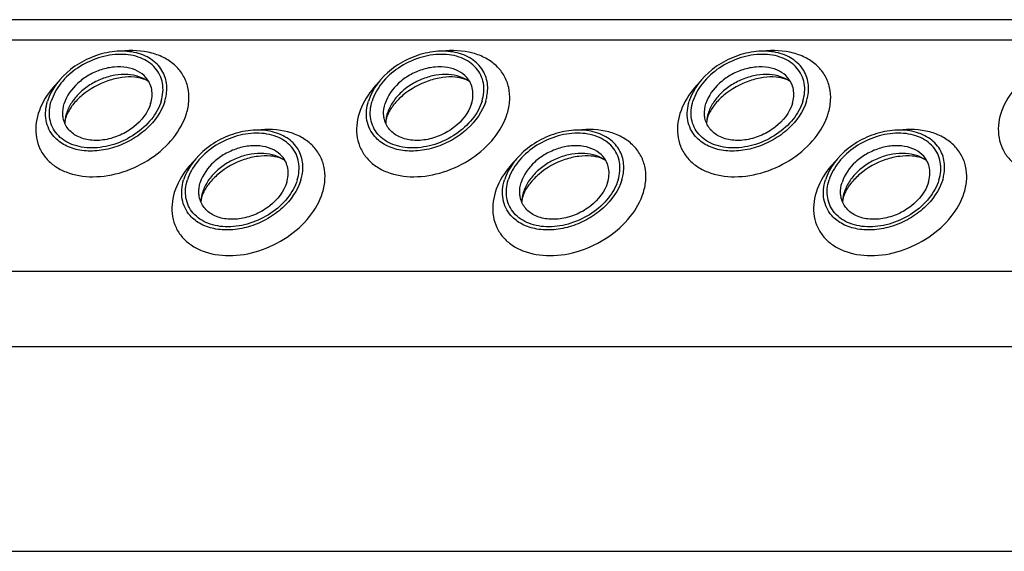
# Model space of a CAD drawing. Header units: millimetres. Extents: x 0 to 2100, y 0 to 2970.
# Tile 6 of 12: x 796 to 869, y 1395 to 1435. Entities that reach past the tile are written whole.
import ezdxf

# ---------------------------------------------------------------- set-up
doc = ezdxf.new("R2010")
doc.units = ezdxf.units.MM
doc.header["$LTSCALE"] = 193.6
doc.layers.get('0').update_dxf_attribs({"linetype": 'CONTINUOUS'})

msp = doc.modelspace()

# ---------------------------------------------------------------- linework, layer by layer
at = {"color": 7, "linetype": 'CONTINUOUS'}
for p, q in [((961.414, 1434.815), (695.448, 1434.815)), ((698.618, 1395.219), (969.585, 1395.219))]:
    msp.add_line(p, q, dxfattribs=at)
at = {"color": 9, "linetype": 'CONTINUOUS'}
for p, q in [((960.946, 1433.302), (694.228, 1433.302)), ((959.354, 1416.069), (688.903, 1416.069)), ((962.112, 1410.449), (691.144, 1410.449))]:
    msp.add_line(p, q, dxfattribs=at)
at = {"color": 7, "linetype": 'CONTINUOUS'}
for centre, radius, start, end in [((801.783, 1427.015), 2.715, 162.78294, 168.82032), ((825.713, 1427.015), 2.715, 162.78294, 168.82032), ((849.642, 1427.015), 2.715, 162.78294, 168.82032), ((801.651, 1427.043), 2.581, 168.86903, 169.25467), ((825.581, 1427.043), 2.581, 168.86903, 169.25467), ((849.511, 1427.043), 2.581, 168.86903, 169.25467), ((811.932, 1421.14), 2.715, 162.78294, 168.82032), ((835.862, 1421.14), 2.715, 162.78294, 168.82032), ((859.792, 1421.14), 2.715, 162.78294, 168.82032), ((811.801, 1421.168), 2.581, 168.86903, 169.25467), ((835.731, 1421.168), 2.581, 168.86903, 169.25467), ((859.66, 1421.168), 2.581, 168.86903, 169.25467)]:
    msp.add_arc(centre, radius, start, end, dxfattribs=at)
for points, knots in [([(806.635, 1430.217), (806.56, 1430.599), (806.217, 1431.356), (805.202, 1432.147), (803.866, 1432.515), (802.364, 1432.457), (800.845, 1431.989), (799.089, 1430.944), (798.072, 1429.677), (797.786, 1428.751)], [0, 0, 0, 0, 0.102719, 0.210018, 0.329291, 0.461463, 0.602113, 0.743977, 1, 1, 1, 1]), ([(806.259, 1428.751), (806.391, 1429.177), (806.46, 1429.864), (806.194, 1430.7), (805.713, 1431.432), (804.701, 1432.092), (803.181, 1432.322), (801.542, 1432.041), (799.996, 1431.293), (798.754, 1430.184), (798.211, 1429.234), (798.062, 1428.751)], [0, 0, 0, 0, 0.11105, 0.163569, 0.216012, 0.326538, 0.451891, 0.590666, 0.734802, 0.873995, 1, 1, 1, 1]), ([(830.565, 1430.217), (830.49, 1430.599), (830.147, 1431.356), (829.132, 1432.147), (827.796, 1432.515), (826.294, 1432.457), (824.775, 1431.989), (823.019, 1430.944), (822.002, 1429.677), (821.716, 1428.751)], [0, 0, 0, 0, 0.102719, 0.210018, 0.329291, 0.461463, 0.602113, 0.743977, 1, 1, 1, 1]), ([(830.189, 1428.751), (830.321, 1429.177), (830.39, 1429.864), (830.123, 1430.7), (829.642, 1431.432), (828.631, 1432.092), (827.111, 1432.322), (825.472, 1432.041), (823.926, 1431.293), (822.684, 1430.184), (822.141, 1429.234), (821.992, 1428.751)], [0, 0, 0, 0, 0.11105, 0.163569, 0.216012, 0.326538, 0.451891, 0.590666, 0.734802, 0.873995, 1, 1, 1, 1]), ([(854.495, 1430.217), (854.42, 1430.599), (854.077, 1431.356), (853.062, 1432.147), (851.726, 1432.515), (850.223, 1432.457), (848.705, 1431.989), (846.949, 1430.944), (845.932, 1429.677), (845.645, 1428.751)], [0, 0, 0, 0, 0.102719, 0.210018, 0.329291, 0.461463, 0.602113, 0.743977, 1, 1, 1, 1]), ([(854.119, 1428.751), (854.251, 1429.177), (854.319, 1429.864), (854.053, 1430.7), (853.572, 1431.432), (852.561, 1432.092), (851.041, 1432.322), (849.402, 1432.041), (847.856, 1431.293), (846.614, 1430.184), (846.071, 1429.234), (845.922, 1428.751)], [0, 0, 0, 0, 0.11105, 0.163569, 0.216012, 0.326538, 0.451891, 0.590666, 0.734802, 0.873995, 1, 1, 1, 1]), ([(805.119, 1430.516), (804.948, 1430.71), (804.502, 1431.044), (803.676, 1431.301), (802.741, 1431.327), (801.77, 1431.125), (800.84, 1430.711), (799.795, 1429.957), (799.208, 1429.145), (799.029, 1428.564)], [0, 0, 0, 0, 0.104726, 0.219462, 0.345216, 0.479488, 0.61757, 0.753876, 1, 1, 1, 1]), ([(829.049, 1430.516), (828.878, 1430.71), (828.432, 1431.044), (827.606, 1431.301), (826.67, 1431.327), (825.7, 1431.125), (824.769, 1430.711), (823.725, 1429.957), (823.138, 1429.145), (822.958, 1428.564)], [0, 0, 0, 0, 0.104726, 0.219462, 0.345216, 0.479488, 0.61757, 0.753876, 1, 1, 1, 1]), ([(852.979, 1430.516), (852.808, 1430.71), (852.362, 1431.044), (851.536, 1431.301), (850.6, 1431.327), (849.63, 1431.125), (848.699, 1430.711), (847.655, 1429.957), (847.068, 1429.145), (846.888, 1428.564)], [0, 0, 0, 0, 0.104726, 0.219462, 0.345216, 0.479488, 0.61757, 0.753876, 1, 1, 1, 1]), ([(805.345, 1430.192), (804.9, 1430.525), (804.001, 1430.784), (802.795, 1430.706), (801.833, 1430.441), (800.931, 1429.986), (800.149, 1429.374), (799.543, 1428.649), (799.275, 1428.096), (799.189, 1427.818)], [0, 0, 0, 0, 0.223873, 0.351612, 0.485909, 0.622361, 0.75614, 0.882948, 1, 1, 1, 1]), ([(805.345, 1430.192), (805.227, 1430.28), (804.874, 1430.446), (804.188, 1430.574), (803.281, 1430.54), (801.912, 1430.21), (800.63, 1429.501), (799.684, 1428.546), (799.358, 1428.034), (799.247, 1427.789)], [0, 0, 0, 0, 0.061798, 0.160637, 0.290221, 0.439259, 0.748469, 0.88741, 1, 1, 1, 1]), ([(805.476, 1428.564), (805.58, 1428.902), (805.634, 1429.448), (805.419, 1430.109), (805.23, 1430.391), (805.119, 1430.516)], [0, 0, 0, 0, 0.513934, 0.757035, 1, 1, 1, 1]), ([(829.275, 1430.192), (828.83, 1430.525), (827.93, 1430.784), (826.725, 1430.706), (825.763, 1430.441), (824.861, 1429.986), (824.079, 1429.374), (823.473, 1428.649), (823.205, 1428.096), (823.119, 1427.818)], [0, 0, 0, 0, 0.223873, 0.351612, 0.485909, 0.622361, 0.75614, 0.882948, 1, 1, 1, 1]), ([(829.275, 1430.192), (829.157, 1430.28), (828.804, 1430.446), (828.118, 1430.574), (827.211, 1430.54), (825.841, 1430.21), (824.56, 1429.501), (823.614, 1428.546), (823.287, 1428.034), (823.177, 1427.789)], [0, 0, 0, 0, 0.061798, 0.160637, 0.290221, 0.439259, 0.748469, 0.88741, 1, 1, 1, 1]), ([(829.406, 1428.564), (829.51, 1428.902), (829.564, 1429.448), (829.349, 1430.109), (829.16, 1430.391), (829.049, 1430.516)], [0, 0, 0, 0, 0.513934, 0.757035, 1, 1, 1, 1]), ([(853.205, 1430.192), (852.759, 1430.525), (851.86, 1430.784), (850.655, 1430.706), (849.693, 1430.441), (848.791, 1429.986), (848.009, 1429.374), (847.403, 1428.649), (847.135, 1428.096), (847.049, 1427.818)], [0, 0, 0, 0, 0.223873, 0.351612, 0.485909, 0.622361, 0.75614, 0.882948, 1, 1, 1, 1]), ([(853.205, 1430.192), (853.087, 1430.28), (852.734, 1430.446), (852.048, 1430.574), (851.14, 1430.54), (849.771, 1430.21), (848.489, 1429.501), (847.544, 1428.546), (847.217, 1428.034), (847.107, 1427.789)], [0, 0, 0, 0, 0.061798, 0.160637, 0.290221, 0.439259, 0.748469, 0.88741, 1, 1, 1, 1]), ([(853.336, 1428.564), (853.44, 1428.902), (853.493, 1429.448), (853.279, 1430.109), (853.09, 1430.391), (852.979, 1430.516)], [0, 0, 0, 0, 0.513934, 0.757035, 1, 1, 1, 1]), ([(806.536, 1428.751), (806.574, 1428.874), (806.695, 1429.352), (806.704, 1429.861), (806.635, 1430.217)], [0, 0, 0, 0, 0.262329, 1, 1, 1, 1]), ([(830.466, 1428.751), (830.504, 1428.874), (830.624, 1429.352), (830.634, 1429.861), (830.565, 1430.217)], [0, 0, 0, 0, 0.262329, 1, 1, 1, 1]), ([(854.396, 1428.751), (854.434, 1428.874), (854.554, 1429.352), (854.564, 1429.861), (854.495, 1430.217)], [0, 0, 0, 0, 0.262329, 1, 1, 1, 1]), ([(798.263, 1426.109), (798.115, 1426.279), (797.86, 1426.661), (797.572, 1427.556), (797.645, 1428.294), (797.786, 1428.751)], [0, 0, 0, 0, 0.242889, 0.486002, 1, 1, 1, 1]), ([(806.259, 1428.751), (806.11, 1428.267), (805.568, 1427.317), (804.325, 1426.209), (802.78, 1425.46), (801.14, 1425.179), (799.621, 1425.41), (798.609, 1426.07), (798.128, 1426.802), (797.862, 1427.638), (797.93, 1428.325), (798.062, 1428.751)], [0, 0, 0, 0, 0.126005, 0.265198, 0.409334, 0.548109, 0.673462, 0.783988, 0.836431, 0.88895, 1, 1, 1, 1]), ([(806.536, 1428.751), (806.292, 1427.961), (805.494, 1426.858), (804.074, 1425.835), (802.809, 1425.273), (801.491, 1425), (800.22, 1425.038), (799.099, 1425.39), (798.495, 1425.845), (798.263, 1426.109)], [0, 0, 0, 0, 0.246199, 0.382548, 0.520658, 0.654927, 0.780644, 0.895321, 1, 1, 1, 1]), ([(798.954, 1427.491), (798.938, 1427.576), (798.894, 1427.935), (798.948, 1428.303), (799.029, 1428.564)], [0, 0, 0, 0, 0.240851, 1, 1, 1, 1]), ([(805.476, 1428.564), (805.265, 1427.881), (804.514, 1426.947), (803.219, 1426.177), (802.098, 1425.833), (800.991, 1425.791), (800.006, 1426.064), (799.259, 1426.65), (799.008, 1427.209), (798.954, 1427.491)], [0, 0, 0, 0, 0.256084, 0.397979, 0.538637, 0.67078, 0.79, 0.897258, 1, 1, 1, 1]), ([(822.193, 1426.109), (822.044, 1426.279), (821.79, 1426.661), (821.502, 1427.556), (821.574, 1428.294), (821.716, 1428.751)], [0, 0, 0, 0, 0.242889, 0.486002, 1, 1, 1, 1]), ([(830.189, 1428.751), (830.04, 1428.267), (829.497, 1427.317), (828.255, 1426.209), (826.71, 1425.46), (825.07, 1425.179), (823.551, 1425.41), (822.539, 1426.07), (822.058, 1426.802), (821.792, 1427.638), (821.86, 1428.325), (821.992, 1428.751)], [0, 0, 0, 0, 0.126005, 0.265198, 0.409334, 0.548109, 0.673462, 0.783988, 0.836431, 0.88895, 1, 1, 1, 1]), ([(830.466, 1428.751), (830.222, 1427.961), (829.424, 1426.858), (828.004, 1425.835), (826.739, 1425.273), (825.42, 1425), (824.15, 1425.038), (823.029, 1425.39), (822.425, 1425.845), (822.193, 1426.109)], [0, 0, 0, 0, 0.246199, 0.382548, 0.520658, 0.654927, 0.780644, 0.895321, 1, 1, 1, 1]), ([(822.884, 1427.491), (822.868, 1427.576), (822.824, 1427.935), (822.878, 1428.303), (822.958, 1428.564)], [0, 0, 0, 0, 0.240851, 1, 1, 1, 1]), ([(829.406, 1428.564), (829.195, 1427.881), (828.444, 1426.947), (827.148, 1426.177), (826.028, 1425.833), (824.921, 1425.791), (823.936, 1426.064), (823.189, 1426.65), (822.938, 1427.209), (822.884, 1427.491)], [0, 0, 0, 0, 0.256084, 0.397979, 0.538637, 0.67078, 0.79, 0.897258, 1, 1, 1, 1]), ([(846.123, 1426.109), (845.974, 1426.279), (845.72, 1426.661), (845.432, 1427.556), (845.504, 1428.294), (845.645, 1428.751)], [0, 0, 0, 0, 0.242889, 0.486002, 1, 1, 1, 1]), ([(854.119, 1428.751), (853.97, 1428.267), (853.427, 1427.317), (852.185, 1426.209), (850.639, 1425.46), (849, 1425.179), (847.481, 1425.41), (846.469, 1426.07), (845.988, 1426.802), (845.722, 1427.638), (845.79, 1428.325), (845.922, 1428.751)], [0, 0, 0, 0, 0.126005, 0.265198, 0.409334, 0.548109, 0.673462, 0.783988, 0.836431, 0.88895, 1, 1, 1, 1]), ([(854.396, 1428.751), (854.152, 1427.961), (853.354, 1426.858), (851.934, 1425.835), (850.669, 1425.273), (849.35, 1425), (848.08, 1425.038), (846.959, 1425.39), (846.355, 1425.845), (846.123, 1426.109)], [0, 0, 0, 0, 0.246199, 0.382548, 0.520658, 0.654927, 0.780644, 0.895321, 1, 1, 1, 1]), ([(846.814, 1427.491), (846.798, 1427.576), (846.754, 1427.935), (846.807, 1428.303), (846.888, 1428.564)], [0, 0, 0, 0, 0.240851, 1, 1, 1, 1]), ([(853.336, 1428.564), (853.125, 1427.881), (852.374, 1426.947), (851.078, 1426.177), (849.958, 1425.833), (848.85, 1425.791), (847.866, 1426.064), (847.119, 1426.65), (846.868, 1427.209), (846.814, 1427.491)], [0, 0, 0, 0, 0.256084, 0.397979, 0.538637, 0.67078, 0.79, 0.897258, 1, 1, 1, 1]), ([(799.247, 1427.789), (799.237, 1427.766), (799.198, 1427.678), (799.165, 1427.587), (799.145, 1427.52)], [0, 0, 0, 0, 0.26854, 1, 1, 1, 1]), ([(823.177, 1427.789), (823.166, 1427.766), (823.128, 1427.678), (823.095, 1427.587), (823.075, 1427.52)], [0, 0, 0, 0, 0.26854, 1, 1, 1, 1]), ([(847.107, 1427.789), (847.096, 1427.766), (847.058, 1427.678), (847.025, 1427.587), (847.004, 1427.52)], [0, 0, 0, 0, 0.26854, 1, 1, 1, 1]), ([(799.145, 1427.52), (799.132, 1427.48), (799.096, 1427.347), (799.075, 1427.21), (799.073, 1427.114)], [0, 0, 0, 0, 0.304481, 1, 1, 1, 1]), ([(823.075, 1427.52), (823.062, 1427.48), (823.026, 1427.347), (823.004, 1427.21), (823.003, 1427.114)], [0, 0, 0, 0, 0.304481, 1, 1, 1, 1]), ([(847.004, 1427.52), (846.992, 1427.48), (846.955, 1427.347), (846.934, 1427.21), (846.933, 1427.114)], [0, 0, 0, 0, 0.304481, 1, 1, 1, 1]), ([(816.784, 1424.342), (816.71, 1424.724), (816.367, 1425.481), (815.351, 1426.272), (814.015, 1426.64), (812.513, 1426.582), (810.995, 1426.114), (809.238, 1425.069), (808.221, 1423.802), (807.935, 1422.876)], [0, 0, 0, 0, 0.102719, 0.210018, 0.329291, 0.461463, 0.602113, 0.743977, 1, 1, 1, 1]), ([(816.409, 1422.876), (816.541, 1423.302), (816.609, 1423.989), (816.343, 1424.825), (815.862, 1425.557), (814.85, 1426.217), (813.331, 1426.448), (811.691, 1426.167), (810.146, 1425.418), (808.903, 1424.309), (808.361, 1423.359), (808.211, 1422.876)], [0, 0, 0, 0, 0.11105, 0.163569, 0.216012, 0.326538, 0.451891, 0.590666, 0.734802, 0.873995, 1, 1, 1, 1]), ([(840.714, 1424.342), (840.64, 1424.724), (840.296, 1425.481), (839.281, 1426.272), (837.945, 1426.64), (836.443, 1426.582), (834.924, 1426.114), (833.168, 1425.069), (832.151, 1423.802), (831.865, 1422.876)], [0, 0, 0, 0, 0.102719, 0.210018, 0.329291, 0.461463, 0.602113, 0.743977, 1, 1, 1, 1]), ([(840.339, 1422.876), (840.47, 1423.302), (840.539, 1423.989), (840.273, 1424.825), (839.792, 1425.557), (838.78, 1426.217), (837.26, 1426.448), (835.621, 1426.167), (834.076, 1425.418), (832.833, 1424.309), (832.291, 1423.359), (832.141, 1422.876)], [0, 0, 0, 0, 0.11105, 0.163569, 0.216012, 0.326538, 0.451891, 0.590666, 0.734802, 0.873995, 1, 1, 1, 1]), ([(864.644, 1424.342), (864.57, 1424.724), (864.226, 1425.481), (863.211, 1426.272), (861.875, 1426.64), (860.373, 1426.582), (858.854, 1426.114), (857.098, 1425.069), (856.081, 1423.802), (855.795, 1422.876)], [0, 0, 0, 0, 0.102719, 0.210018, 0.329291, 0.461463, 0.602113, 0.743977, 1, 1, 1, 1]), ([(864.269, 1422.876), (864.4, 1423.302), (864.469, 1423.989), (864.203, 1424.825), (863.722, 1425.557), (862.71, 1426.217), (861.19, 1426.448), (859.551, 1426.167), (858.006, 1425.418), (856.763, 1424.309), (856.221, 1423.359), (856.071, 1422.876)], [0, 0, 0, 0, 0.11105, 0.163569, 0.216012, 0.326538, 0.451891, 0.590666, 0.734802, 0.873995, 1, 1, 1, 1]), ([(815.269, 1424.641), (815.098, 1424.835), (814.652, 1425.169), (813.825, 1425.426), (812.89, 1425.452), (811.92, 1425.25), (810.989, 1424.836), (809.944, 1424.082), (809.358, 1423.27), (809.178, 1422.689)], [0, 0, 0, 0, 0.104726, 0.219462, 0.345216, 0.479488, 0.61757, 0.753876, 1, 1, 1, 1]), ([(839.199, 1424.641), (839.027, 1424.835), (838.582, 1425.169), (837.755, 1425.426), (836.82, 1425.452), (835.849, 1425.25), (834.919, 1424.836), (833.874, 1424.082), (833.287, 1423.27), (833.108, 1422.689)], [0, 0, 0, 0, 0.104726, 0.219462, 0.345216, 0.479488, 0.61757, 0.753876, 1, 1, 1, 1]), ([(863.129, 1424.641), (862.957, 1424.835), (862.511, 1425.169), (861.685, 1425.426), (860.75, 1425.452), (859.779, 1425.25), (858.849, 1424.836), (857.804, 1424.082), (857.217, 1423.27), (857.038, 1422.689)], [0, 0, 0, 0, 0.104726, 0.219462, 0.345216, 0.479488, 0.61757, 0.753876, 1, 1, 1, 1]), ([(815.494, 1424.317), (815.049, 1424.65), (814.15, 1424.909), (812.944, 1424.831), (811.983, 1424.566), (811.08, 1424.111), (810.298, 1423.499), (809.693, 1422.774), (809.424, 1422.221), (809.339, 1421.943)], [0, 0, 0, 0, 0.223873, 0.351612, 0.485909, 0.622361, 0.75614, 0.882948, 1, 1, 1, 1]), ([(815.494, 1424.317), (815.376, 1424.405), (815.024, 1424.572), (814.337, 1424.699), (813.43, 1424.665), (812.061, 1424.335), (810.779, 1423.626), (809.834, 1422.671), (809.507, 1422.159), (809.397, 1421.914)], [0, 0, 0, 0, 0.061798, 0.160637, 0.290221, 0.439259, 0.748469, 0.88741, 1, 1, 1, 1]), ([(815.625, 1422.689), (815.73, 1423.027), (815.783, 1423.573), (815.568, 1424.234), (815.379, 1424.516), (815.269, 1424.641)], [0, 0, 0, 0, 0.513934, 0.757035, 1, 1, 1, 1]), ([(839.424, 1424.317), (838.979, 1424.65), (838.08, 1424.909), (836.874, 1424.831), (835.912, 1424.566), (835.01, 1424.111), (834.228, 1423.499), (833.622, 1422.774), (833.354, 1422.221), (833.268, 1421.943)], [0, 0, 0, 0, 0.223873, 0.351612, 0.485909, 0.622361, 0.75614, 0.882948, 1, 1, 1, 1]), ([(839.424, 1424.317), (839.306, 1424.405), (838.954, 1424.572), (838.267, 1424.699), (837.36, 1424.665), (835.991, 1424.335), (834.709, 1423.626), (833.764, 1422.671), (833.437, 1422.159), (833.326, 1421.914)], [0, 0, 0, 0, 0.061798, 0.160637, 0.290221, 0.439259, 0.748469, 0.88741, 1, 1, 1, 1]), ([(839.555, 1422.689), (839.66, 1423.027), (839.713, 1423.573), (839.498, 1424.234), (839.309, 1424.516), (839.199, 1424.641)], [0, 0, 0, 0, 0.513934, 0.757035, 1, 1, 1, 1]), ([(863.354, 1424.317), (862.909, 1424.65), (862.01, 1424.909), (860.804, 1424.831), (859.842, 1424.566), (858.94, 1424.111), (858.158, 1423.499), (857.552, 1422.774), (857.284, 1422.221), (857.198, 1421.943)], [0, 0, 0, 0, 0.223873, 0.351612, 0.485909, 0.622361, 0.75614, 0.882948, 1, 1, 1, 1]), ([(863.354, 1424.317), (863.236, 1424.405), (862.884, 1424.572), (862.197, 1424.699), (861.29, 1424.665), (859.921, 1424.335), (858.639, 1423.626), (857.694, 1422.671), (857.367, 1422.159), (857.256, 1421.914)], [0, 0, 0, 0, 0.061798, 0.160637, 0.290221, 0.439259, 0.748469, 0.88741, 1, 1, 1, 1]), ([(863.485, 1422.689), (863.59, 1423.027), (863.643, 1423.573), (863.428, 1424.234), (863.239, 1424.516), (863.129, 1424.641)], [0, 0, 0, 0, 0.513934, 0.757035, 1, 1, 1, 1]), ([(816.685, 1422.876), (816.723, 1422.999), (816.844, 1423.477), (816.854, 1423.986), (816.784, 1424.342)], [0, 0, 0, 0, 0.262329, 1, 1, 1, 1]), ([(840.615, 1422.876), (840.653, 1422.999), (840.774, 1423.477), (840.784, 1423.986), (840.714, 1424.342)], [0, 0, 0, 0, 0.262329, 1, 1, 1, 1]), ([(864.545, 1422.876), (864.583, 1422.999), (864.704, 1423.477), (864.714, 1423.986), (864.644, 1424.342)], [0, 0, 0, 0, 0.262329, 1, 1, 1, 1]), ([(808.413, 1420.234), (808.264, 1420.404), (808.01, 1420.786), (807.721, 1421.681), (807.794, 1422.419), (807.935, 1422.876)], [0, 0, 0, 0, 0.242889, 0.486002, 1, 1, 1, 1]), ([(816.409, 1422.876), (816.26, 1422.393), (815.717, 1421.442), (814.475, 1420.334), (812.929, 1419.585), (811.29, 1419.304), (809.77, 1419.535), (808.758, 1420.195), (808.277, 1420.927), (808.011, 1421.763), (808.08, 1422.45), (808.211, 1422.876)], [0, 0, 0, 0, 0.126005, 0.265198, 0.409334, 0.548109, 0.673462, 0.783988, 0.836431, 0.88895, 1, 1, 1, 1]), ([(816.685, 1422.876), (816.441, 1422.086), (815.643, 1420.983), (814.223, 1419.96), (812.958, 1419.398), (811.64, 1419.125), (810.37, 1419.163), (809.248, 1419.515), (808.644, 1419.97), (808.413, 1420.234)], [0, 0, 0, 0, 0.246199, 0.382548, 0.520658, 0.654927, 0.780644, 0.895321, 1, 1, 1, 1]), ([(809.104, 1421.616), (809.087, 1421.701), (809.043, 1422.06), (809.097, 1422.428), (809.178, 1422.689)], [0, 0, 0, 0, 0.240851, 1, 1, 1, 1]), ([(815.625, 1422.689), (815.414, 1422.006), (814.664, 1421.072), (813.368, 1420.302), (812.248, 1419.958), (811.14, 1419.916), (810.156, 1420.189), (809.409, 1420.775), (809.158, 1421.334), (809.104, 1421.616)], [0, 0, 0, 0, 0.256084, 0.397979, 0.538637, 0.67078, 0.79, 0.897258, 1, 1, 1, 1]), ([(832.343, 1420.234), (832.194, 1420.404), (831.939, 1420.786), (831.651, 1421.681), (831.724, 1422.419), (831.865, 1422.876)], [0, 0, 0, 0, 0.242889, 0.486002, 1, 1, 1, 1]), ([(840.339, 1422.876), (840.189, 1422.393), (839.647, 1421.442), (838.404, 1420.334), (836.859, 1419.585), (835.22, 1419.304), (833.7, 1419.535), (832.688, 1420.195), (832.207, 1420.927), (831.941, 1421.763), (832.01, 1422.45), (832.141, 1422.876)], [0, 0, 0, 0, 0.126005, 0.265198, 0.409334, 0.548109, 0.673462, 0.783988, 0.836431, 0.88895, 1, 1, 1, 1]), ([(840.615, 1422.876), (840.371, 1422.086), (839.573, 1420.983), (838.153, 1419.96), (836.888, 1419.398), (835.57, 1419.125), (834.299, 1419.163), (833.178, 1419.515), (832.574, 1419.97), (832.343, 1420.234)], [0, 0, 0, 0, 0.246199, 0.382548, 0.520658, 0.654927, 0.780644, 0.895321, 1, 1, 1, 1]), ([(833.034, 1421.616), (833.017, 1421.701), (832.973, 1422.06), (833.027, 1422.428), (833.108, 1422.689)], [0, 0, 0, 0, 0.240851, 1, 1, 1, 1]), ([(839.555, 1422.689), (839.344, 1422.006), (838.594, 1421.072), (837.298, 1420.302), (836.178, 1419.958), (835.07, 1419.916), (834.085, 1420.189), (833.339, 1420.775), (833.087, 1421.334), (833.034, 1421.616)], [0, 0, 0, 0, 0.256084, 0.397979, 0.538637, 0.67078, 0.79, 0.897258, 1, 1, 1, 1]), ([(856.273, 1420.234), (856.124, 1420.404), (855.869, 1420.786), (855.581, 1421.681), (855.654, 1422.419), (855.795, 1422.876)], [0, 0, 0, 0, 0.242889, 0.486002, 1, 1, 1, 1]), ([(864.269, 1422.876), (864.119, 1422.393), (863.577, 1421.442), (862.334, 1420.334), (860.789, 1419.585), (859.15, 1419.304), (857.63, 1419.535), (856.618, 1420.195), (856.137, 1420.927), (855.871, 1421.763), (855.94, 1422.45), (856.071, 1422.876)], [0, 0, 0, 0, 0.126005, 0.265198, 0.409334, 0.548109, 0.673462, 0.783988, 0.836431, 0.88895, 1, 1, 1, 1]), ([(864.545, 1422.876), (864.301, 1422.086), (863.503, 1420.983), (862.083, 1419.96), (860.818, 1419.398), (859.5, 1419.125), (858.229, 1419.163), (857.108, 1419.515), (856.504, 1419.97), (856.273, 1420.234)], [0, 0, 0, 0, 0.246199, 0.382548, 0.520658, 0.654927, 0.780644, 0.895321, 1, 1, 1, 1]), ([(856.963, 1421.616), (856.947, 1421.701), (856.903, 1422.06), (856.957, 1422.428), (857.038, 1422.689)], [0, 0, 0, 0, 0.240851, 1, 1, 1, 1]), ([(863.485, 1422.689), (863.274, 1422.006), (862.523, 1421.072), (861.228, 1420.302), (860.107, 1419.958), (859, 1419.916), (858.015, 1420.189), (857.268, 1420.775), (857.017, 1421.334), (856.963, 1421.616)], [0, 0, 0, 0, 0.256084, 0.397979, 0.538637, 0.67078, 0.79, 0.897258, 1, 1, 1, 1]), ([(809.397, 1421.914), (809.386, 1421.891), (809.348, 1421.803), (809.315, 1421.712), (809.294, 1421.645)], [0, 0, 0, 0, 0.26854, 1, 1, 1, 1]), ([(833.326, 1421.914), (833.316, 1421.891), (833.278, 1421.803), (833.245, 1421.712), (833.224, 1421.645)], [0, 0, 0, 0, 0.26854, 1, 1, 1, 1]), ([(857.256, 1421.914), (857.246, 1421.891), (857.208, 1421.803), (857.175, 1421.712), (857.154, 1421.645)], [0, 0, 0, 0, 0.26854, 1, 1, 1, 1]), ([(809.294, 1421.645), (809.282, 1421.605), (809.245, 1421.472), (809.224, 1421.335), (809.222, 1421.239)], [0, 0, 0, 0, 0.304481, 1, 1, 1, 1]), ([(833.224, 1421.645), (833.212, 1421.605), (833.175, 1421.472), (833.154, 1421.335), (833.152, 1421.239)], [0, 0, 0, 0, 0.304481, 1, 1, 1, 1]), ([(857.154, 1421.645), (857.141, 1421.605), (857.105, 1421.472), (857.084, 1421.335), (857.082, 1421.239)], [0, 0, 0, 0, 0.304481, 1, 1, 1, 1])]:
    msp.add_open_spline(points, degree=3, knots=knots, dxfattribs=at)
at = {"color": 9, "linetype": 'CONTINUOUS'}
for points, knots in [([(808.145, 1427.818), (808.245, 1428.142), (808.37, 1428.795), (808.296, 1429.771), (807.952, 1430.661), (807.355, 1431.414), (806.541, 1431.992), (805.184, 1432.515), (804.031, 1432.56), (803.268, 1432.47)], [0, 0, 0, 0, 0.124407, 0.241592, 0.355163, 0.469734, 0.589631, 0.717769, 1, 1, 1, 1]), ([(832.075, 1427.818), (832.175, 1428.142), (832.3, 1428.795), (832.226, 1429.771), (831.882, 1430.661), (831.285, 1431.414), (830.471, 1431.992), (829.114, 1432.515), (827.961, 1432.56), (827.198, 1432.47)], [0, 0, 0, 0, 0.124407, 0.241592, 0.355163, 0.469734, 0.589631, 0.717769, 1, 1, 1, 1]), ([(856.004, 1427.818), (856.104, 1428.142), (856.23, 1428.795), (856.156, 1429.771), (855.812, 1430.661), (855.215, 1431.414), (854.4, 1431.992), (853.044, 1432.515), (851.891, 1432.56), (851.128, 1432.47)], [0, 0, 0, 0, 0.124407, 0.241592, 0.355163, 0.469734, 0.589631, 0.717769, 1, 1, 1, 1]), ([(798.543, 1430.152), (798.372, 1429.978), (797.761, 1429.29), (797.292, 1428.465), (797.092, 1427.818)], [0, 0, 0, 0, 0.264875, 1, 1, 1, 1]), ([(822.473, 1430.152), (822.302, 1429.978), (821.691, 1429.29), (821.222, 1428.465), (821.022, 1427.818)], [0, 0, 0, 0, 0.264875, 1, 1, 1, 1]), ([(846.402, 1430.152), (846.232, 1429.978), (845.621, 1429.29), (845.152, 1428.465), (844.952, 1427.818)], [0, 0, 0, 0, 0.264875, 1, 1, 1, 1]), ([(870.332, 1430.152), (870.161, 1429.978), (869.551, 1429.29), (869.081, 1428.465), (868.882, 1427.818)], [0, 0, 0, 0, 0.264875, 1, 1, 1, 1]), ([(797.092, 1427.818), (796.914, 1427.244), (796.822, 1426.318), (797.181, 1425.191), (797.66, 1424.462), (798.334, 1423.871), (799.48, 1423.275), (801.245, 1423.001), (803.452, 1423.382), (805.537, 1424.391), (807.212, 1425.886), (807.943, 1427.167), (808.145, 1427.818)], [0, 0, 0, 0, 0.110961, 0.163438, 0.215838, 0.269928, 0.32708, 0.452332, 0.590995, 0.735015, 0.874096, 1, 1, 1, 1]), ([(821.022, 1427.818), (820.844, 1427.244), (820.752, 1426.318), (821.111, 1425.191), (821.59, 1424.462), (822.264, 1423.871), (823.41, 1423.275), (825.175, 1423.001), (827.382, 1423.382), (829.467, 1424.391), (831.142, 1425.886), (831.873, 1427.167), (832.075, 1427.818)], [0, 0, 0, 0, 0.110961, 0.163438, 0.215838, 0.269928, 0.32708, 0.452332, 0.590995, 0.735015, 0.874096, 1, 1, 1, 1]), ([(844.952, 1427.818), (844.774, 1427.244), (844.682, 1426.318), (845.04, 1425.191), (845.52, 1424.462), (846.193, 1423.871), (847.34, 1423.275), (849.104, 1423.001), (851.312, 1423.382), (853.396, 1424.391), (855.071, 1425.886), (855.803, 1427.167), (856.004, 1427.818)], [0, 0, 0, 0, 0.110961, 0.163438, 0.215838, 0.269928, 0.32708, 0.452332, 0.590995, 0.735015, 0.874096, 1, 1, 1, 1]), ([(868.882, 1427.818), (868.704, 1427.244), (868.612, 1426.318), (868.97, 1425.191), (869.45, 1424.462), (870.123, 1423.871), (871.27, 1423.275), (873.034, 1423.001), (875.242, 1423.382), (877.326, 1424.391), (879.001, 1425.886), (879.733, 1427.167), (879.934, 1427.818)], [0, 0, 0, 0, 0.110961, 0.163438, 0.215838, 0.269928, 0.32708, 0.452332, 0.590995, 0.735015, 0.874096, 1, 1, 1, 1]), ([(818.294, 1421.943), (818.394, 1422.267), (818.519, 1422.92), (818.446, 1423.896), (818.102, 1424.786), (817.505, 1425.539), (816.69, 1426.117), (815.333, 1426.64), (814.181, 1426.685), (813.418, 1426.595)], [0, 0, 0, 0, 0.124407, 0.241592, 0.355163, 0.469734, 0.589631, 0.717769, 1, 1, 1, 1]), ([(842.224, 1421.943), (842.324, 1422.267), (842.449, 1422.92), (842.376, 1423.896), (842.032, 1424.786), (841.435, 1425.539), (840.62, 1426.117), (839.263, 1426.64), (838.11, 1426.685), (837.348, 1426.595)], [0, 0, 0, 0, 0.124407, 0.241592, 0.355163, 0.469734, 0.589631, 0.717769, 1, 1, 1, 1]), ([(866.154, 1421.943), (866.254, 1422.267), (866.379, 1422.92), (866.305, 1423.896), (865.962, 1424.786), (865.364, 1425.539), (864.55, 1426.117), (863.193, 1426.64), (862.04, 1426.685), (861.278, 1426.595)], [0, 0, 0, 0, 0.124407, 0.241592, 0.355163, 0.469734, 0.589631, 0.717769, 1, 1, 1, 1]), ([(808.692, 1424.277), (808.521, 1424.103), (807.91, 1423.415), (807.441, 1422.59), (807.241, 1421.943)], [0, 0, 0, 0, 0.264875, 1, 1, 1, 1]), ([(832.622, 1424.277), (832.451, 1424.103), (831.84, 1423.415), (831.371, 1422.59), (831.171, 1421.943)], [0, 0, 0, 0, 0.264875, 1, 1, 1, 1]), ([(856.552, 1424.277), (856.381, 1424.103), (855.77, 1423.415), (855.301, 1422.59), (855.101, 1421.943)], [0, 0, 0, 0, 0.264875, 1, 1, 1, 1]), ([(807.241, 1421.943), (807.064, 1421.369), (806.972, 1420.443), (807.33, 1419.316), (807.81, 1418.587), (808.483, 1417.996), (809.63, 1417.4), (811.394, 1417.126), (813.602, 1417.507), (815.686, 1418.516), (817.361, 1420.011), (818.093, 1421.292), (818.294, 1421.943)], [0, 0, 0, 0, 0.110961, 0.163438, 0.215838, 0.269928, 0.32708, 0.452332, 0.590995, 0.735015, 0.874096, 1, 1, 1, 1]), ([(831.171, 1421.943), (830.994, 1421.369), (830.902, 1420.443), (831.26, 1419.316), (831.74, 1418.587), (832.413, 1417.996), (833.559, 1417.4), (835.324, 1417.126), (837.532, 1417.507), (839.616, 1418.516), (841.291, 1420.011), (842.023, 1421.292), (842.224, 1421.943)], [0, 0, 0, 0, 0.110961, 0.163438, 0.215838, 0.269928, 0.32708, 0.452332, 0.590995, 0.735015, 0.874096, 1, 1, 1, 1]), ([(855.101, 1421.943), (854.924, 1421.369), (854.831, 1420.443), (855.19, 1419.316), (855.67, 1418.587), (856.343, 1417.996), (857.489, 1417.4), (859.254, 1417.126), (861.461, 1417.507), (863.546, 1418.516), (865.221, 1420.011), (865.952, 1421.292), (866.154, 1421.943)], [0, 0, 0, 0, 0.110961, 0.163438, 0.215838, 0.269928, 0.32708, 0.452332, 0.590995, 0.735015, 0.874096, 1, 1, 1, 1])]:
    msp.add_open_spline(points, degree=3, knots=knots, dxfattribs=at)
at = {"color": 7, "linetype": 'CONTINUOUS'}
for points in [[(799.116, 1427.524), (799.09, 1427.389), (799.075, 1427.251), (799.073, 1427.114)], [(823.046, 1427.524), (823.02, 1427.389), (823.005, 1427.251), (823.003, 1427.114)], [(846.975, 1427.524), (846.95, 1427.389), (846.935, 1427.251), (846.933, 1427.114)], [(809.265, 1421.649), (809.24, 1421.514), (809.225, 1421.376), (809.222, 1421.239)], [(833.195, 1421.649), (833.169, 1421.514), (833.155, 1421.376), (833.152, 1421.239)], [(857.125, 1421.649), (857.099, 1421.514), (857.084, 1421.376), (857.082, 1421.239)]]:
    msp.add_open_spline(points, degree=3, dxfattribs=at)

doc.saveas('drawing.dxf')
